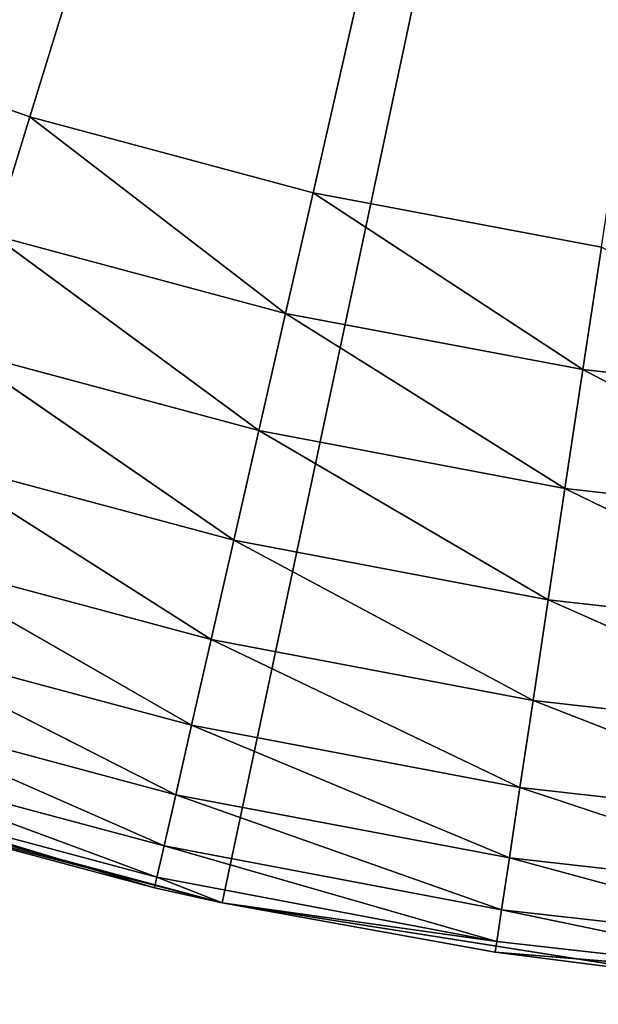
# Model space of a CAD drawing. Header units: centimetres. Extents: x 0.2 to 26.4, y 0 to 13.
# Tile 207 of 256: x 17.6115 to 17.6926, y 5.8903 to 6.0284. Entities that reach past the tile are written whole.
import ezdxf

# ---------------------------------------------------------------- set-up
doc = ezdxf.new("R2010")
doc.units = ezdxf.units.CM
doc.header["$LTSCALE"] = 2.54
doc.layers.get('0').update_dxf_attribs({"color": 13})

# ---------------------------------------------------------------- blocks, each defined once
blk = doc.blocks.new('Pojemnik na r_czniki papierowe CRESTO monta_ na_cienny.STL')
at = {"color": 0}
for p, q in [((17.61293, 6.01475, 18.05), (17.77505, 6.54032, 18.05)), ((17.61293, 6.01475, 18.05), (17.77505, 6.54032, 18.05)), ((17.6399, 5.90452, 17.55), (17.77505, 6.54032, 17.55)), ((17.6399, 5.90452, 17.55), (17.77505, 6.54032, 17.55)), ((17.65266, 6.00411, 18.05), (17.77505, 6.54032, 18.05)), ((17.65266, 6.00411, 18.05), (17.77505, 6.54032, 18.05)), ((17.57411, 6.02834, 18.05), (17.61293, 6.01475, 18.05)), ((17.57411, 6.02834, 18.05), (17.61293, 6.01475, 18.05)), ((17.61293, 6.01475, 18.05), (17.60781, 5.99816, 18.04848)), ((17.61293, 6.01475, 18.05), (17.60781, 5.99816, 18.04848)), ((17.61293, 6.01475, 18.05), (17.65266, 6.00411, 18.05)), ((17.61293, 6.01475, 18.05), (17.65266, 6.00411, 18.05)), ((17.61293, 6.01475, 18.05), (17.64879, 5.98718, 18.04848)), ((17.61293, 6.01475, 18.05), (17.64879, 5.98718, 18.04848)), ((17.65266, 6.00411, 18.05), (17.64879, 5.98718, 18.04848)), ((17.65266, 6.00411, 18.05), (17.64879, 5.98718, 18.04848)), ((17.65266, 6.00411, 18.05), (17.69307, 5.99646, 18.05)), ((17.69048, 5.97929, 18.04848), (17.65266, 6.00411, 18.05)), ((17.69048, 5.97929, 18.04848), (17.65266, 6.00411, 18.05)), ((17.65266, 6.00411, 18.05), (17.69307, 5.99646, 18.05)), ((17.60781, 5.99816, 18.04848), (17.64879, 5.98718, 18.04848)), ((17.60781, 5.99816, 18.04848), (17.64879, 5.98718, 18.04848)), ((17.60781, 5.99816, 18.04848), (17.64505, 5.97076, 18.04397)), ((17.60781, 5.99816, 18.04848), (17.64505, 5.97076, 18.04397)), ((17.69307, 5.99646, 18.05), (17.69048, 5.97929, 18.04848)), ((17.69307, 5.99646, 18.05), (17.69048, 5.97929, 18.04848)), ((17.64879, 5.98718, 18.04848), (17.64505, 5.97076, 18.04397)), ((17.64879, 5.98718, 18.04848), (17.64505, 5.97076, 18.04397)), ((17.68797, 5.96264, 18.04397), (17.64879, 5.98718, 18.04848)), ((17.68797, 5.96264, 18.04397), (17.64879, 5.98718, 18.04848)), ((17.69048, 5.97929, 18.04848), (17.64879, 5.98718, 18.04848)), ((17.69048, 5.97929, 18.04848), (17.64879, 5.98718, 18.04848)), ((17.60285, 5.98207, 18.04397), (17.64505, 5.97076, 18.04397)), ((17.60285, 5.98207, 18.04397), (17.64505, 5.97076, 18.04397)), ((17.60285, 5.98207, 18.04397), (17.64153, 5.95536, 18.0366)), ((17.60285, 5.98207, 18.04397), (17.64153, 5.95536, 18.0366)), ((17.69048, 5.97929, 18.04848), (17.68797, 5.96264, 18.04397)), ((17.69048, 5.97929, 18.04848), (17.68797, 5.96264, 18.04397)), ((17.69048, 5.97929, 18.04848), (17.73265, 5.97454, 18.04848)), ((17.69048, 5.97929, 18.04848), (17.73265, 5.97454, 18.04848)), ((17.69048, 5.97929, 18.04848), (17.73139, 5.95775, 18.04397)), ((17.69048, 5.97929, 18.04848), (17.73139, 5.95775, 18.04397)), ((17.64505, 5.97076, 18.04397), (17.64153, 5.95536, 18.0366)), ((17.64505, 5.97076, 18.04397), (17.64153, 5.95536, 18.0366)), ((17.68562, 5.94702, 18.0366), (17.64505, 5.97076, 18.04397)), ((17.68562, 5.94702, 18.0366), (17.64505, 5.97076, 18.04397)), ((17.68797, 5.96264, 18.04397), (17.64505, 5.97076, 18.04397)), ((17.68797, 5.96264, 18.04397), (17.64505, 5.97076, 18.04397)), ((17.59819, 5.96698, 18.0366), (17.64153, 5.95536, 18.0366)), ((17.59819, 5.96698, 18.0366), (17.64153, 5.95536, 18.0366)), ((17.59819, 5.96698, 18.0366), (17.63836, 5.94144, 18.02661)), ((17.59819, 5.96698, 18.0366), (17.63836, 5.94144, 18.02661)), ((17.68797, 5.96264, 18.04397), (17.68562, 5.94702, 18.0366)), ((17.68797, 5.96264, 18.04397), (17.68562, 5.94702, 18.0366)), ((17.68797, 5.96264, 18.04397), (17.73139, 5.95775, 18.04397)), ((17.68797, 5.96264, 18.04397), (17.73139, 5.95775, 18.04397)), ((17.68797, 5.96264, 18.04397), (17.73021, 5.942, 18.0366)), ((17.68797, 5.96264, 18.04397), (17.73021, 5.942, 18.0366)), ((17.64153, 5.95536, 18.0366), (17.63836, 5.94144, 18.02661)), ((17.64153, 5.95536, 18.0366), (17.63836, 5.94144, 18.02661)), ((17.68349, 5.9329, 18.02661), (17.64153, 5.95536, 18.0366)), ((17.68349, 5.9329, 18.02661), (17.64153, 5.95536, 18.0366)), ((17.68562, 5.94702, 18.0366), (17.64153, 5.95536, 18.0366)), ((17.68562, 5.94702, 18.0366), (17.64153, 5.95536, 18.0366)), ((17.59398, 5.95333, 18.02661), (17.63836, 5.94144, 18.02661)), ((17.59398, 5.95333, 18.02661), (17.63836, 5.94144, 18.02661)), ((17.59398, 5.95333, 18.02661), (17.63561, 5.92943, 18.01428)), ((17.59398, 5.95333, 18.02661), (17.63561, 5.92943, 18.01428)), ((17.68562, 5.94702, 18.0366), (17.68349, 5.9329, 18.02661)), ((17.68562, 5.94702, 18.0366), (17.68349, 5.9329, 18.02661)), ((17.68562, 5.94702, 18.0366), (17.73021, 5.942, 18.0366)), ((17.68562, 5.94702, 18.0366), (17.73021, 5.942, 18.0366)), ((17.68562, 5.94702, 18.0366), (17.72914, 5.92776, 18.02661)), ((17.68562, 5.94702, 18.0366), (17.72914, 5.92776, 18.02661)), ((17.59035, 5.94155, 18.01428), (17.63561, 5.92943, 18.01428)), ((17.59035, 5.94155, 18.01428), (17.63561, 5.92943, 18.01428)), ((17.59035, 5.94155, 18.01428), (17.63339, 5.91968, 18)), ((17.59035, 5.94155, 18.01428), (17.63339, 5.91968, 18)), ((17.63836, 5.94144, 18.02661), (17.63561, 5.92943, 18.01428)), ((17.63836, 5.94144, 18.02661), (17.63561, 5.92943, 18.01428)), ((17.68165, 5.92071, 18.01428), (17.63836, 5.94144, 18.02661)), ((17.68165, 5.92071, 18.01428), (17.63836, 5.94144, 18.02661)), ((17.68349, 5.9329, 18.02661), (17.63836, 5.94144, 18.02661)), ((17.68349, 5.9329, 18.02661), (17.63836, 5.94144, 18.02661)), ((17.68349, 5.9329, 18.02661), (17.68165, 5.92071, 18.01428)), ((17.68349, 5.9329, 18.02661), (17.68165, 5.92071, 18.01428)), ((17.68349, 5.9329, 18.02661), (17.72914, 5.92776, 18.02661)), ((17.68349, 5.9329, 18.02661), (17.72914, 5.92776, 18.02661)), ((17.68349, 5.9329, 18.02661), (17.72822, 5.91547, 18.01428)), ((17.68349, 5.9329, 18.02661), (17.72822, 5.91547, 18.01428)), ((17.5874, 5.932, 18), (17.63339, 5.91968, 18)), ((17.5874, 5.932, 18), (17.63339, 5.91968, 18)), ((17.5874, 5.932, 18), (17.63175, 5.9125, 17.9842)), ((17.5874, 5.932, 18), (17.63175, 5.9125, 17.9842)), ((17.63561, 5.92943, 18.01428), (17.63339, 5.91968, 18)), ((17.63561, 5.92943, 18.01428), (17.63339, 5.91968, 18)), ((17.68017, 5.91083, 18), (17.63561, 5.92943, 18.01428)), ((17.68017, 5.91083, 18), (17.63561, 5.92943, 18.01428)), ((17.68165, 5.92071, 18.01428), (17.63561, 5.92943, 18.01428)), ((17.68165, 5.92071, 18.01428), (17.63561, 5.92943, 18.01428)), ((17.58523, 5.92496, 17.9842), (17.63175, 5.9125, 17.9842)), ((17.58523, 5.92496, 17.9842), (17.63175, 5.9125, 17.9842)), ((17.58523, 5.92496, 17.9842), (17.63074, 5.9081, 17.96736)), ((17.58523, 5.92496, 17.9842), (17.63074, 5.9081, 17.96736)), ((17.57419, 5.92213, 17.55), (17.6399, 5.90452, 17.55)), ((17.57419, 5.92213, 17.55), (17.6399, 5.90452, 17.55)), ((17.5839, 5.92065, 17.96736), (17.63074, 5.9081, 17.96736)), ((17.5839, 5.92065, 17.96736), (17.63074, 5.9081, 17.96736)), ((17.5839, 5.92065, 17.96736), (17.63041, 5.90662, 17.95)), ((17.5839, 5.92065, 17.96736), (17.63041, 5.90662, 17.95)), ((17.68165, 5.92071, 18.01428), (17.68017, 5.91083, 18)), ((17.68165, 5.92071, 18.01428), (17.68017, 5.91083, 18)), ((17.68165, 5.92071, 18.01428), (17.72822, 5.91547, 18.01428)), ((17.68165, 5.92071, 18.01428), (17.72822, 5.91547, 18.01428)), ((17.68165, 5.92071, 18.01428), (17.72747, 5.9055, 18)), ((17.68165, 5.92071, 18.01428), (17.72747, 5.9055, 18)), ((17.63041, 5.90662, 17.95), (17.58345, 5.9192, 17.95)), ((17.58345, 5.9192, 17.95), (17.6399, 5.90452, 17.55)), ((17.58345, 5.9192, 17.95), (17.6399, 5.90452, 17.55)), ((17.63041, 5.90662, 17.95), (17.58345, 5.9192, 17.95)), ((17.63339, 5.91968, 18), (17.63175, 5.9125, 17.9842)), ((17.63339, 5.91968, 18), (17.63175, 5.9125, 17.9842)), ((17.67907, 5.90354, 17.9842), (17.63339, 5.91968, 18)), ((17.67907, 5.90354, 17.9842), (17.63339, 5.91968, 18)), ((17.68017, 5.91083, 18), (17.63339, 5.91968, 18)), ((17.68017, 5.91083, 18), (17.63339, 5.91968, 18)), ((17.63175, 5.9125, 17.9842), (17.63074, 5.9081, 17.96736)), ((17.63175, 5.9125, 17.9842), (17.63074, 5.9081, 17.96736)), ((17.6784, 5.89908, 17.96736), (17.63175, 5.9125, 17.9842)), ((17.6784, 5.89908, 17.96736), (17.63175, 5.9125, 17.9842)), ((17.67907, 5.90354, 17.9842), (17.63175, 5.9125, 17.9842)), ((17.67907, 5.90354, 17.9842), (17.63175, 5.9125, 17.9842)), ((17.68017, 5.91083, 18), (17.67907, 5.90354, 17.9842)), ((17.68017, 5.91083, 18), (17.67907, 5.90354, 17.9842)), ((17.68017, 5.91083, 18), (17.72747, 5.9055, 18)), ((17.68017, 5.91083, 18), (17.72747, 5.9055, 18)), ((17.68017, 5.91083, 18), (17.72692, 5.89815, 17.9842)), ((17.68017, 5.91083, 18), (17.72692, 5.89815, 17.9842)), ((17.63074, 5.9081, 17.96736), (17.63041, 5.90662, 17.95)), ((17.63074, 5.9081, 17.96736), (17.63041, 5.90662, 17.95)), ((17.6399, 5.90452, 17.95), (17.63074, 5.9081, 17.96736)), ((17.6399, 5.90452, 17.95), (17.63074, 5.9081, 17.96736)), ((17.6784, 5.89908, 17.96736), (17.63074, 5.9081, 17.96736)), ((17.6784, 5.89908, 17.96736), (17.63074, 5.9081, 17.96736)), ((17.6399, 5.90452, 17.95), (17.63041, 5.90662, 17.95)), ((17.63041, 5.90662, 17.95), (17.6399, 5.90452, 17.55)), ((17.63041, 5.90662, 17.95), (17.6399, 5.90452, 17.55)), ((17.6399, 5.90452, 17.95), (17.63041, 5.90662, 17.95)), ((17.6399, 5.90452, 17.55), (17.6399, 5.90452, 17.95)), ((17.6399, 5.90452, 17.55), (17.6399, 5.90452, 17.95)), ((17.6399, 5.90452, 17.55), (17.67817, 5.89758, 17.95)), ((17.67817, 5.89758, 17.95), (17.6399, 5.90452, 17.95)), ((17.6399, 5.90452, 17.55), (17.67817, 5.89758, 17.95)), ((17.6399, 5.90452, 17.55), (17.7071, 5.89388, 17.55)), ((17.6399, 5.90452, 17.55), (17.7071, 5.89388, 17.55)), ((17.67817, 5.89758, 17.95), (17.6399, 5.90452, 17.95)), ((17.6784, 5.89908, 17.96736), (17.6399, 5.90452, 17.95)), ((17.6784, 5.89908, 17.96736), (17.6399, 5.90452, 17.95)), ((17.67907, 5.90354, 17.9842), (17.6784, 5.89908, 17.96736)), ((17.67907, 5.90354, 17.9842), (17.6784, 5.89908, 17.96736)), ((17.67907, 5.90354, 17.9842), (17.72692, 5.89815, 17.9842)), ((17.67907, 5.90354, 17.9842), (17.72692, 5.89815, 17.9842)), ((17.67907, 5.90354, 17.9842), (17.72658, 5.89365, 17.96736)), ((17.67907, 5.90354, 17.9842), (17.72658, 5.89365, 17.96736)), ((17.67817, 5.89758, 17.95), (17.6784, 5.89908, 17.96736)), ((17.67817, 5.89758, 17.95), (17.6784, 5.89908, 17.96736)), ((17.6784, 5.89908, 17.96736), (17.72658, 5.89365, 17.96736)), ((17.6784, 5.89908, 17.96736), (17.72658, 5.89365, 17.96736)), ((17.7071, 5.89388, 17.55), (17.67817, 5.89758, 17.95)), ((17.7071, 5.89388, 17.55), (17.67817, 5.89758, 17.95)), ((17.7071, 5.89388, 17.95), (17.67817, 5.89758, 17.95)), ((17.67817, 5.89758, 17.95), (17.72658, 5.89365, 17.96736)), ((17.67817, 5.89758, 17.95), (17.72658, 5.89365, 17.96736)), ((17.7071, 5.89388, 17.95), (17.67817, 5.89758, 17.95))]:
    blk.add_line(p, q, dxfattribs=at)
mesh = blk.add_polyface(dxfattribs=at)
corners = [(17.77505, 6.54032, 17.55), (17.39299, 6.01446, 17.55), (17.34011, 6.05728, 17.55)]
mesh.append_faces([[corners[k] for k in face] for face in [(0, 1, 2)]], dxfattribs={"color": 0})
mesh = blk.add_polyface(dxfattribs=at)
corners = [(17.77505, 6.54032, 17.55), (17.45005, 5.9774, 17.55), (17.39299, 6.01446, 17.55)]
mesh.append_faces([[corners[k] for k in face] for face in [(0, 1, 2)]], dxfattribs={"color": 0})
mesh = blk.add_polyface(dxfattribs=at)
corners = [(17.77505, 6.54032, 17.55), (17.51067, 5.94651, 17.55), (17.45005, 5.9774, 17.55)]
mesh.append_faces([[corners[k] for k in face] for face in [(0, 1, 2)]], dxfattribs={"color": 0})
mesh = blk.add_polyface(dxfattribs=at)
corners = [(17.77505, 6.54032, 17.55), (17.57419, 5.92213, 17.55), (17.51067, 5.94651, 17.55)]
mesh.append_faces([[corners[k] for k in face] for face in [(0, 1, 2)]], dxfattribs={"color": 0})
mesh = blk.add_polyface(dxfattribs=at)
corners = [(17.77505, 6.54032, 18.05), (17.53641, 6.04479, 18.05), (17.57411, 6.02834, 18.05)]
mesh.append_faces([[corners[k] for k in face] for face in [(0, 1, 2)]], dxfattribs={"color": 0})
mesh = blk.add_polyface(dxfattribs=at)
corners = [(17.77505, 6.54032, 18.05), (17.57411, 6.02834, 18.05), (17.61293, 6.01475, 18.05)]
mesh.append_faces([[corners[k] for k in face] for face in [(0, 1, 2)]], dxfattribs={"color": 0})
mesh = blk.add_polyface(dxfattribs=at)
corners = [(17.77505, 6.54032, 17.55), (17.6399, 5.90452, 17.55), (17.57419, 5.92213, 17.55)]
mesh.append_faces([[corners[k] for k in face] for face in [(0, 1, 2)]], dxfattribs={"color": 0})
mesh = blk.add_polyface(dxfattribs=at)
corners = [(17.77505, 6.54032, 18.05), (17.61293, 6.01475, 18.05), (17.65266, 6.00411, 18.05)]
mesh.append_faces([[corners[k] for k in face] for face in [(0, 1, 2)]], dxfattribs={"color": 0})
mesh = blk.add_polyface(dxfattribs=at)
corners = [(17.77505, 6.54032, 17.55), (17.7071, 5.89388, 17.55), (17.6399, 5.90452, 17.55)]
mesh.append_faces([[corners[k] for k in face] for face in [(0, 1, 2)]], dxfattribs={"color": 0})
mesh = blk.add_polyface(dxfattribs=at)
corners = [(17.77505, 6.54032, 18.05), (17.65266, 6.00411, 18.05), (17.69307, 5.99646, 18.05)]
mesh.append_faces([[corners[k] for k in face] for face in [(0, 1, 2)]], dxfattribs={"color": 0})
mesh = blk.add_polyface(dxfattribs=at)
corners = [(17.65534, 6.21143, 17.45), (0.37505, 0.04032, 17.45), (17.60005, 6.23721, 17.45)]
mesh.append_faces([[corners[k] for k in face] for face in [(0, 1, 2)]], dxfattribs={"color": 0})
mesh = blk.add_polyface(dxfattribs=at)
corners = [(17.65534, 6.21143, 17.55), (17.60005, 6.23721, 17.55), (0.37505, 0.04032, 17.55)]
mesh.append_faces([[corners[k] for k in face] for face in [(0, 1, 2)]], dxfattribs={"color": 0})
mesh = blk.add_polyface(dxfattribs=at)
corners = [(26.17505, 0.04032, 17.45), (0.37505, 0.04032, 17.45), (17.65534, 6.21143, 17.45)]
mesh.append_faces([[corners[k] for k in face] for face in [(0, 1, 2)]], dxfattribs={"color": 0})
mesh = blk.add_polyface(dxfattribs=at)
corners = [(17.71427, 6.19564, 17.55), (17.65534, 6.21143, 17.55), (0.37505, 0.04032, 17.55)]
mesh.append_faces([[corners[k] for k in face] for face in [(0, 1, 2)]], dxfattribs={"color": 0})
mesh = blk.add_polyface(dxfattribs=at)
corners = [(26.17505, 0.04032, 17.45), (17.65534, 6.21143, 17.45), (17.71427, 6.19564, 17.45)]
mesh.append_faces([[corners[k] for k in face] for face in [(0, 1, 2)]], dxfattribs={"color": 0})
mesh = blk.add_polyface(dxfattribs=at)
corners = [(17.77505, 6.19032, 17.55), (17.71427, 6.19564, 17.55), (0.37505, 0.04032, 17.55)]
mesh.append_faces([[corners[k] for k in face] for face in [(0, 1, 2)]], dxfattribs={"color": 0})
mesh = blk.add_polyface(dxfattribs=at)
corners = [(26.17505, 0.04032, 17.55), (17.77505, 6.19032, 17.55), (0.37505, 0.04032, 17.55)]
mesh.append_faces([[corners[k] for k in face] for face in [(0, 1, 2)]], dxfattribs={"color": 0})
mesh = blk.add_polyface(dxfattribs=at)
corners = [(17.61293, 6.01475, 18.05), (17.57411, 6.02834, 18.05), (17.60781, 5.99816, 18.04848)]
mesh.append_faces([[corners[k] for k in face] for face in [(0, 1, 2)]], dxfattribs={"color": 0})
mesh = blk.add_polyface(dxfattribs=at)
corners = [(17.64879, 5.98718, 18.04848), (17.61293, 6.01475, 18.05), (17.60781, 5.99816, 18.04848)]
mesh.append_faces([[corners[k] for k in face] for face in [(0, 1, 2)]], dxfattribs={"color": 0})
mesh = blk.add_polyface(dxfattribs=at)
corners = [(17.65266, 6.00411, 18.05), (17.61293, 6.01475, 18.05), (17.64879, 5.98718, 18.04848)]
mesh.append_faces([[corners[k] for k in face] for face in [(0, 1, 2)]], dxfattribs={"color": 0})
mesh = blk.add_polyface(dxfattribs=at)
corners = [(17.69048, 5.97929, 18.04848), (17.65266, 6.00411, 18.05), (17.64879, 5.98718, 18.04848)]
mesh.append_faces([[corners[k] for k in face] for face in [(0, 1, 2)]], dxfattribs={"color": 0})
mesh = blk.add_polyface(dxfattribs=at)
corners = [(17.69307, 5.99646, 18.05), (17.65266, 6.00411, 18.05), (17.69048, 5.97929, 18.04848)]
mesh.append_faces([[corners[k] for k in face] for face in [(0, 1, 2)]], dxfattribs={"color": 0})
mesh = blk.add_polyface(dxfattribs=at)
corners = [(17.64505, 5.97076, 18.04397), (17.60781, 5.99816, 18.04848), (17.60285, 5.98207, 18.04397)]
mesh.append_faces([[corners[k] for k in face] for face in [(0, 1, 2)]], dxfattribs={"color": 0})
mesh = blk.add_polyface(dxfattribs=at)
corners = [(17.64879, 5.98718, 18.04848), (17.60781, 5.99816, 18.04848), (17.64505, 5.97076, 18.04397)]
mesh.append_faces([[corners[k] for k in face] for face in [(0, 1, 2)]], dxfattribs={"color": 0})
mesh = blk.add_polyface(dxfattribs=at)
corners = [(17.73265, 5.97454, 18.04848), (17.69307, 5.99646, 18.05), (17.69048, 5.97929, 18.04848)]
mesh.append_faces([[corners[k] for k in face] for face in [(0, 1, 2)]], dxfattribs={"color": 0})
mesh = blk.add_polyface(dxfattribs=at)
corners = [(17.68797, 5.96264, 18.04397), (17.64879, 5.98718, 18.04848), (17.64505, 5.97076, 18.04397)]
mesh.append_faces([[corners[k] for k in face] for face in [(0, 1, 2)]], dxfattribs={"color": 0})
mesh = blk.add_polyface(dxfattribs=at)
corners = [(17.69048, 5.97929, 18.04848), (17.64879, 5.98718, 18.04848), (17.68797, 5.96264, 18.04397)]
mesh.append_faces([[corners[k] for k in face] for face in [(0, 1, 2)]], dxfattribs={"color": 0})
mesh = blk.add_polyface(dxfattribs=at)
corners = [(17.64153, 5.95536, 18.0366), (17.60285, 5.98207, 18.04397), (17.59819, 5.96698, 18.0366)]
mesh.append_faces([[corners[k] for k in face] for face in [(0, 1, 2)]], dxfattribs={"color": 0})
mesh = blk.add_polyface(dxfattribs=at)
corners = [(17.64505, 5.97076, 18.04397), (17.60285, 5.98207, 18.04397), (17.64153, 5.95536, 18.0366)]
mesh.append_faces([[corners[k] for k in face] for face in [(0, 1, 2)]], dxfattribs={"color": 0})
mesh = blk.add_polyface(dxfattribs=at)
corners = [(17.73139, 5.95775, 18.04397), (17.69048, 5.97929, 18.04848), (17.68797, 5.96264, 18.04397)]
mesh.append_faces([[corners[k] for k in face] for face in [(0, 1, 2)]], dxfattribs={"color": 0})
mesh = blk.add_polyface(dxfattribs=at)
corners = [(17.73265, 5.97454, 18.04848), (17.69048, 5.97929, 18.04848), (17.73139, 5.95775, 18.04397)]
mesh.append_faces([[corners[k] for k in face] for face in [(0, 1, 2)]], dxfattribs={"color": 0})
mesh = blk.add_polyface(dxfattribs=at)
corners = [(17.68562, 5.94702, 18.0366), (17.64505, 5.97076, 18.04397), (17.64153, 5.95536, 18.0366)]
mesh.append_faces([[corners[k] for k in face] for face in [(0, 1, 2)]], dxfattribs={"color": 0})
mesh = blk.add_polyface(dxfattribs=at)
corners = [(17.68797, 5.96264, 18.04397), (17.64505, 5.97076, 18.04397), (17.68562, 5.94702, 18.0366)]
mesh.append_faces([[corners[k] for k in face] for face in [(0, 1, 2)]], dxfattribs={"color": 0})
mesh = blk.add_polyface(dxfattribs=at)
corners = [(17.63836, 5.94144, 18.02661), (17.59819, 5.96698, 18.0366), (17.59398, 5.95333, 18.02661)]
mesh.append_faces([[corners[k] for k in face] for face in [(0, 1, 2)]], dxfattribs={"color": 0})
mesh = blk.add_polyface(dxfattribs=at)
corners = [(17.64153, 5.95536, 18.0366), (17.59819, 5.96698, 18.0366), (17.63836, 5.94144, 18.02661)]
mesh.append_faces([[corners[k] for k in face] for face in [(0, 1, 2)]], dxfattribs={"color": 0})
mesh = blk.add_polyface(dxfattribs=at)
corners = [(17.73021, 5.942, 18.0366), (17.68797, 5.96264, 18.04397), (17.68562, 5.94702, 18.0366)]
mesh.append_faces([[corners[k] for k in face] for face in [(0, 1, 2)]], dxfattribs={"color": 0})
mesh = blk.add_polyface(dxfattribs=at)
corners = [(17.73139, 5.95775, 18.04397), (17.68797, 5.96264, 18.04397), (17.73021, 5.942, 18.0366)]
mesh.append_faces([[corners[k] for k in face] for face in [(0, 1, 2)]], dxfattribs={"color": 0})
mesh = blk.add_polyface(dxfattribs=at)
corners = [(17.68349, 5.9329, 18.02661), (17.64153, 5.95536, 18.0366), (17.63836, 5.94144, 18.02661)]
mesh.append_faces([[corners[k] for k in face] for face in [(0, 1, 2)]], dxfattribs={"color": 0})
mesh = blk.add_polyface(dxfattribs=at)
corners = [(17.68562, 5.94702, 18.0366), (17.64153, 5.95536, 18.0366), (17.68349, 5.9329, 18.02661)]
mesh.append_faces([[corners[k] for k in face] for face in [(0, 1, 2)]], dxfattribs={"color": 0})
mesh = blk.add_polyface(dxfattribs=at)
corners = [(17.63561, 5.92943, 18.01428), (17.59398, 5.95333, 18.02661), (17.59035, 5.94155, 18.01428)]
mesh.append_faces([[corners[k] for k in face] for face in [(0, 1, 2)]], dxfattribs={"color": 0})
mesh = blk.add_polyface(dxfattribs=at)
corners = [(17.63836, 5.94144, 18.02661), (17.59398, 5.95333, 18.02661), (17.63561, 5.92943, 18.01428)]
mesh.append_faces([[corners[k] for k in face] for face in [(0, 1, 2)]], dxfattribs={"color": 0})
mesh = blk.add_polyface(dxfattribs=at)
corners = [(17.72914, 5.92776, 18.02661), (17.68562, 5.94702, 18.0366), (17.68349, 5.9329, 18.02661)]
mesh.append_faces([[corners[k] for k in face] for face in [(0, 1, 2)]], dxfattribs={"color": 0})
mesh = blk.add_polyface(dxfattribs=at)
corners = [(17.73021, 5.942, 18.0366), (17.68562, 5.94702, 18.0366), (17.72914, 5.92776, 18.02661)]
mesh.append_faces([[corners[k] for k in face] for face in [(0, 1, 2)]], dxfattribs={"color": 0})
mesh = blk.add_polyface(dxfattribs=at)
corners = [(17.59035, 5.94155, 18.01428), (17.5874, 5.932, 18), (17.63339, 5.91968, 18)]
mesh.append_faces([[corners[k] for k in face] for face in [(0, 1, 2)]], dxfattribs={"color": 0})
mesh = blk.add_polyface(dxfattribs=at)
corners = [(17.59035, 5.94155, 18.01428), (17.63339, 5.91968, 18), (17.63561, 5.92943, 18.01428)]
mesh.append_faces([[corners[k] for k in face] for face in [(0, 1, 2)]], dxfattribs={"color": 0})
mesh = blk.add_polyface(dxfattribs=at)
corners = [(17.68165, 5.92071, 18.01428), (17.63836, 5.94144, 18.02661), (17.63561, 5.92943, 18.01428)]
mesh.append_faces([[corners[k] for k in face] for face in [(0, 1, 2)]], dxfattribs={"color": 0})
mesh = blk.add_polyface(dxfattribs=at)
corners = [(17.68349, 5.9329, 18.02661), (17.63836, 5.94144, 18.02661), (17.68165, 5.92071, 18.01428)]
mesh.append_faces([[corners[k] for k in face] for face in [(0, 1, 2)]], dxfattribs={"color": 0})
mesh = blk.add_polyface(dxfattribs=at)
corners = [(17.72822, 5.91547, 18.01428), (17.68349, 5.9329, 18.02661), (17.68165, 5.92071, 18.01428)]
mesh.append_faces([[corners[k] for k in face] for face in [(0, 1, 2)]], dxfattribs={"color": 0})
mesh = blk.add_polyface(dxfattribs=at)
corners = [(17.72914, 5.92776, 18.02661), (17.68349, 5.9329, 18.02661), (17.72822, 5.91547, 18.01428)]
mesh.append_faces([[corners[k] for k in face] for face in [(0, 1, 2)]], dxfattribs={"color": 0})
mesh = blk.add_polyface(dxfattribs=at)
corners = [(17.5874, 5.932, 18), (17.58523, 5.92496, 17.9842), (17.63175, 5.9125, 17.9842)]
mesh.append_faces([[corners[k] for k in face] for face in [(0, 1, 2)]], dxfattribs={"color": 0})
mesh = blk.add_polyface(dxfattribs=at)
corners = [(17.5874, 5.932, 18), (17.63175, 5.9125, 17.9842), (17.63339, 5.91968, 18)]
mesh.append_faces([[corners[k] for k in face] for face in [(0, 1, 2)]], dxfattribs={"color": 0})
mesh = blk.add_polyface(dxfattribs=at)
corners = [(17.63561, 5.92943, 18.01428), (17.63339, 5.91968, 18), (17.68017, 5.91083, 18)]
mesh.append_faces([[corners[k] for k in face] for face in [(0, 1, 2)]], dxfattribs={"color": 0})
mesh = blk.add_polyface(dxfattribs=at)
corners = [(17.63561, 5.92943, 18.01428), (17.68017, 5.91083, 18), (17.68165, 5.92071, 18.01428)]
mesh.append_faces([[corners[k] for k in face] for face in [(0, 1, 2)]], dxfattribs={"color": 0})
mesh = blk.add_polyface(dxfattribs=at)
corners = [(17.58523, 5.92496, 17.9842), (17.5839, 5.92065, 17.96736), (17.63074, 5.9081, 17.96736)]
mesh.append_faces([[corners[k] for k in face] for face in [(0, 1, 2)]], dxfattribs={"color": 0})
mesh = blk.add_polyface(dxfattribs=at)
corners = [(17.58523, 5.92496, 17.9842), (17.63074, 5.9081, 17.96736), (17.63175, 5.9125, 17.9842)]
mesh.append_faces([[corners[k] for k in face] for face in [(0, 1, 2)]], dxfattribs={"color": 0})
mesh = blk.add_polyface(dxfattribs=at)
corners = [(17.58345, 5.9192, 17.95), (17.57419, 5.92213, 17.55), (17.6399, 5.90452, 17.55)]
mesh.append_faces([[corners[k] for k in face] for face in [(0, 1, 2)]], dxfattribs={"color": 0})
mesh = blk.add_polyface(dxfattribs=at)
corners = [(17.5839, 5.92065, 17.96736), (17.58345, 5.9192, 17.95), (17.63041, 5.90662, 17.95)]
mesh.append_faces([[corners[k] for k in face] for face in [(0, 1, 2)]], dxfattribs={"color": 0})
mesh = blk.add_polyface(dxfattribs=at)
corners = [(17.5839, 5.92065, 17.96736), (17.63041, 5.90662, 17.95), (17.63074, 5.9081, 17.96736)]
mesh.append_faces([[corners[k] for k in face] for face in [(0, 1, 2)]], dxfattribs={"color": 0})
mesh = blk.add_polyface(dxfattribs=at)
corners = [(17.68165, 5.92071, 18.01428), (17.68017, 5.91083, 18), (17.72747, 5.9055, 18)]
mesh.append_faces([[corners[k] for k in face] for face in [(0, 1, 2)]], dxfattribs={"color": 0})
mesh = blk.add_polyface(dxfattribs=at)
corners = [(17.68165, 5.92071, 18.01428), (17.72747, 5.9055, 18), (17.72822, 5.91547, 18.01428)]
mesh.append_faces([[corners[k] for k in face] for face in [(0, 1, 2)]], dxfattribs={"color": 0})
mesh = blk.add_polyface(dxfattribs=at)
corners = [(17.58345, 5.9192, 17.95), (17.6399, 5.90452, 17.55), (17.63041, 5.90662, 17.95)]
mesh.append_faces([[corners[k] for k in face] for face in [(0, 1, 2)]], dxfattribs={"color": 0})
mesh = blk.add_polyface(dxfattribs=at)
corners = [(17.63339, 5.91968, 18), (17.63175, 5.9125, 17.9842), (17.67907, 5.90354, 17.9842)]
mesh.append_faces([[corners[k] for k in face] for face in [(0, 1, 2)]], dxfattribs={"color": 0})
mesh = blk.add_polyface(dxfattribs=at)
corners = [(17.63339, 5.91968, 18), (17.67907, 5.90354, 17.9842), (17.68017, 5.91083, 18)]
mesh.append_faces([[corners[k] for k in face] for face in [(0, 1, 2)]], dxfattribs={"color": 0})
mesh = blk.add_polyface(dxfattribs=at)
corners = [(17.63175, 5.9125, 17.9842), (17.63074, 5.9081, 17.96736), (17.6784, 5.89908, 17.96736)]
mesh.append_faces([[corners[k] for k in face] for face in [(0, 1, 2)]], dxfattribs={"color": 0})
mesh = blk.add_polyface(dxfattribs=at)
corners = [(17.63175, 5.9125, 17.9842), (17.6784, 5.89908, 17.96736), (17.67907, 5.90354, 17.9842)]
mesh.append_faces([[corners[k] for k in face] for face in [(0, 1, 2)]], dxfattribs={"color": 0})
mesh = blk.add_polyface(dxfattribs=at)
corners = [(17.68017, 5.91083, 18), (17.67907, 5.90354, 17.9842), (17.72692, 5.89815, 17.9842)]
mesh.append_faces([[corners[k] for k in face] for face in [(0, 1, 2)]], dxfattribs={"color": 0})
mesh = blk.add_polyface(dxfattribs=at)
corners = [(17.68017, 5.91083, 18), (17.72692, 5.89815, 17.9842), (17.72747, 5.9055, 18)]
mesh.append_faces([[corners[k] for k in face] for face in [(0, 1, 2)]], dxfattribs={"color": 0})
mesh = blk.add_polyface(dxfattribs=at)
corners = [(17.63074, 5.9081, 17.96736), (17.63041, 5.90662, 17.95), (17.6399, 5.90452, 17.95)]
mesh.append_faces([[corners[k] for k in face] for face in [(0, 1, 2)]], dxfattribs={"color": 0})
mesh = blk.add_polyface(dxfattribs=at)
corners = [(17.63074, 5.9081, 17.96736), (17.6399, 5.90452, 17.95), (17.6784, 5.89908, 17.96736)]
mesh.append_faces([[corners[k] for k in face] for face in [(0, 1, 2)]], dxfattribs={"color": 0})
mesh = blk.add_polyface(dxfattribs=at)
corners = [(17.63041, 5.90662, 17.95), (17.6399, 5.90452, 17.55), (17.6399, 5.90452, 17.95)]
mesh.append_faces([[corners[k] for k in face] for face in [(0, 1, 2)]], dxfattribs={"color": 0})
mesh = blk.add_polyface(dxfattribs=at)
corners = [(17.6399, 5.90452, 17.95), (17.6399, 5.90452, 17.55), (17.67817, 5.89758, 17.95)]
mesh.append_faces([[corners[k] for k in face] for face in [(0, 1, 2)]], dxfattribs={"color": 0})
mesh = blk.add_polyface(dxfattribs=at)
corners = [(17.67817, 5.89758, 17.95), (17.6399, 5.90452, 17.55), (17.7071, 5.89388, 17.55)]
mesh.append_faces([[corners[k] for k in face] for face in [(0, 1, 2)]], dxfattribs={"color": 0})
mesh = blk.add_polyface(dxfattribs=at)
corners = [(17.6784, 5.89908, 17.96736), (17.6399, 5.90452, 17.95), (17.67817, 5.89758, 17.95)]
mesh.append_faces([[corners[k] for k in face] for face in [(0, 1, 2)]], dxfattribs={"color": 0})
mesh = blk.add_polyface(dxfattribs=at)
corners = [(17.67907, 5.90354, 17.9842), (17.6784, 5.89908, 17.96736), (17.72658, 5.89365, 17.96736)]
mesh.append_faces([[corners[k] for k in face] for face in [(0, 1, 2)]], dxfattribs={"color": 0})
mesh = blk.add_polyface(dxfattribs=at)
corners = [(17.67907, 5.90354, 17.9842), (17.72658, 5.89365, 17.96736), (17.72692, 5.89815, 17.9842)]
mesh.append_faces([[corners[k] for k in face] for face in [(0, 1, 2)]], dxfattribs={"color": 0})
mesh = blk.add_polyface(dxfattribs=at)
corners = [(17.6784, 5.89908, 17.96736), (17.67817, 5.89758, 17.95), (17.72658, 5.89365, 17.96736)]
mesh.append_faces([[corners[k] for k in face] for face in [(0, 1, 2)]], dxfattribs={"color": 0})
mesh = blk.add_polyface(dxfattribs=at)
corners = [(17.67817, 5.89758, 17.95), (17.7071, 5.89388, 17.55), (17.7071, 5.89388, 17.95)]
mesh.append_faces([[corners[k] for k in face] for face in [(0, 1, 2)]], dxfattribs={"color": 0})
mesh = blk.add_polyface(dxfattribs=at)
corners = [(17.72658, 5.89365, 17.96736), (17.67817, 5.89758, 17.95), (17.7071, 5.89388, 17.95)]
mesh.append_faces([[corners[k] for k in face] for face in [(0, 1, 2)]], dxfattribs={"color": 0})

msp = doc.modelspace()

# ---------------------------------------------------------------- block references
at = {"color": 0}
msp.add_blockref('Pojemnik na r_czniki papierowe CRESTO monta_ na_cienny.STL', (0, 0), dxfattribs=at)

doc.saveas('drawing.dxf')
